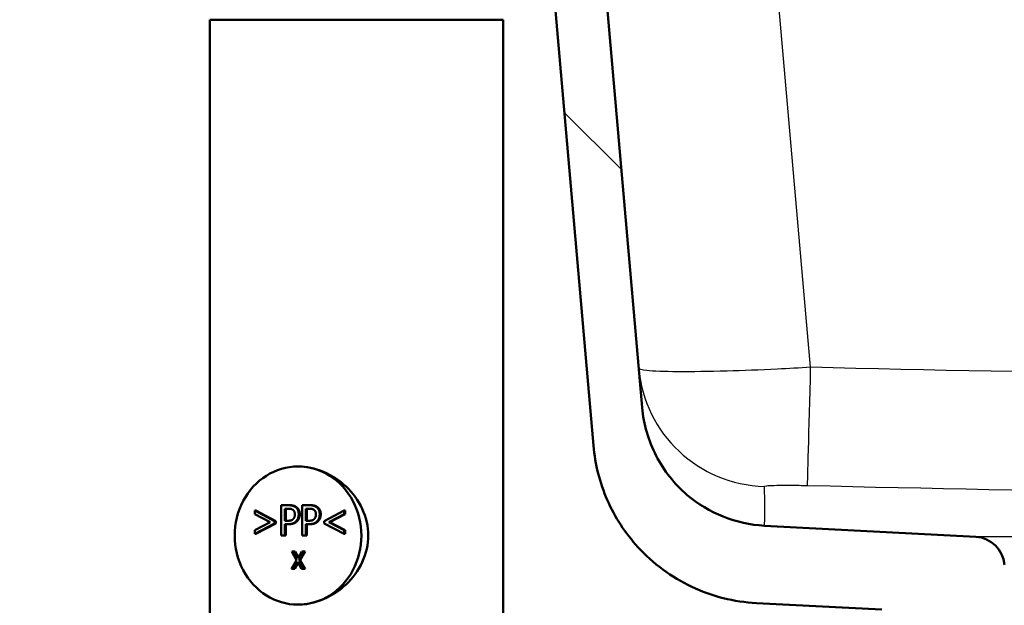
# Model space of a CAD drawing. Header units: millimetres. Extents: x 100 to 2000, y 93 to 2870.
# Tile 19 of 31: x 479 to 593, y 1556 to 1624. Entities that reach past the tile are written whole.
import ezdxf

# ---------------------------------------------------------------- set-up
doc = ezdxf.new("R2010")
doc.units = ezdxf.units.MM
doc.header["$LTSCALE"] = 10
for name, color, linetype, lineweight in [('Dimensions(ISO)', 7, 'Continuous', 25), ('Hatch', 7, 'Continuous', 9), ('Visible Edges(ISO)', 7, 'Continuous', 50), ('Visible Tangent Edges(ISO)', 7, 'Continuous', 25)]:
    doc.layers.add(name, color=color, linetype=linetype, lineweight=lineweight)
doc.styles.add('Text_3.5mm', font='arial.ttf', dxfattribs={"width": 0.9})
doc.dimstyles.new('KS-STANDARD', dxfattribs={"dimscale": 10, "dimtxt": 3.5, "dimasz": 2.5, "dimexe": 3.175, "dimexo": 0, "dimgap": 0.8, "dimtad": 1, "dimdec": 1, "dimrnd": 1e-08, "dimtxsty": 'Text_3.5mm', "dimcen": 0.09, "dimdle": 10, "dimclrd": 7, "dimclre": 7, "dimclrt": 7, "dimadec": 0, "dimazin": 2, "dimtfac": 0.714286, "dimtdec": 4, "dimtmove": 0, "dimatfit": 3, "dimfxl": 1, "dimtolj": 1, "dimlwd": 25, "dimlwe": 25, "dimarcsym": 0})

# ---------------------------------------------------------------- blocks, each defined once
blk = doc.blocks.new('*D11')
at = {"layer": 'Defpoints', "color": 0, "linetype": 'Continuous'}
for p in [(651.53, 2056.52), (400.13, 1764.24), (651.53, 1555.97)]:
    blk.add_point(p, dxfattribs=at)
at = {"layer": 'Dimensions(ISO)', "color": 7, "linetype": 'Continuous', "lineweight": 25}
for p, q in [((400.13, 1764.24), (400.13, 2088.27)), ((651.53, 1555.97), (651.53, 2088.27)), ((425.13, 2056.52), (626.53, 2056.52))]:
    blk.add_line(p, q, dxfattribs=at)
at = {"layer": 'Dimensions(ISO)', "color": 7, "linetype": 'Continuous'}
for points in [[(425.13, 2060.68), (425.13, 2052.35), (400.13, 2056.52)], [(626.53, 2060.68), (626.53, 2052.35), (651.53, 2056.52)]]:
    blk.add_solid(points, dxfattribs=at)
at = {"layer": 'Dimensions(ISO)', "color": 7, "linetype": 'Continuous', "lineweight": 25, "insert": (493.81, 2082.39), "char_height": 35, "attachment_point": 4, "style": 'Text_3.5mm'}
blk.add_mtext('\\A1;251', dxfattribs=at)

msp = doc.modelspace()

# ---------------------------------------------------------------- hatches: boundary and pattern name
at = {"layer": 'Hatch'}
h = msp.add_hatch(dxfattribs=at)
h.set_pattern_fill('ANSI31', color=256, scale=254, angle=90, style=0)
h.set_pattern_definition([(135, (0, 0), (-22.45064, -22.45064), [])])
edge = h.paths.add_edge_path()
edge.add_line((591.53, 1548.04), (606.86, 1548.04))
edge.add_line((606.86, 1548.04), (606.73, 1549.99))
edge.add_ellipse((606.43, 1548.82), major_axis=(1.2, -0.04), ratio=1, start_angle=77.607, end_angle=90)
edge.add_line((606.47, 1550.02), (594.51, 1550.44))
edge.add_ellipse((594.51, 1550.54), major_axis=(-0.0999, 0.0035), ratio=1, start_angle=0, end_angle=90, ccw=False)
edge.add_line((594.41, 1550.54), (594.43, 1550.94))
edge.add_ellipse((594.53, 1550.94), major_axis=(0.0035, 0.0999), ratio=1, start_angle=2, end_angle=90, ccw=False)
edge.add_line((594.53, 1551.04), (606.65, 1551.04))
edge.add_line((606.65, 1551.04), (606.58, 1552.05))
edge.add_ellipse((605.58, 1551.98), major_axis=(-0.07, 0.998), ratio=1, start_angle=270, end_angle=341)
edge.add_line((605.84, 1552.94), (595.8, 1555.64))
edge.add_ellipse((596.06, 1556.6), major_axis=(-0.966, 0.259), ratio=1, start_angle=54.5, end_angle=90, ccw=False)
edge.add_line((595.28, 1555.97), (593.62, 1557.98))
edge.add_ellipse((594.39, 1558.62), major_axis=(-0.636, 0.772), ratio=1, start_angle=54.5, end_angle=90, ccw=False)
edge.add_line((593.39, 1558.55), (593.25, 1560.65))
edge.add_ellipse((589.76, 1560.4), major_axis=(-0.24, 3.49), ratio=1, start_angle=270, end_angle=353)
edge.add_line((589.94, 1563.9), (565.46, 1565.18))
edge.add_spline(control_points=[(565.46, 1565.18), (563.83, 1565.27), (562.23, 1565.62), (559.19, 1566.83), (557.78, 1567.67), (555.04, 1570), (553.82, 1571.54), (552.03, 1575.01), (551.48, 1576.91), (551.31, 1578.85)], knot_values=[-2.152597, -2.152597, -2.152597, -2.152597, -1.662265, -1.662265, -1.171933, -1.171933, -0.585967, -0.585967, 0, 0, 0, 0], degree=3, periodic=0)
edge.add_line((551.31, 1578.85), (536.09, 1752.76))
edge.add_ellipse((534.6, 1752.63), major_axis=(-0.13, 1.49), ratio=1, start_angle=270, end_angle=354.5)
edge.add_line((534.61, 1754.13), (526.13, 1754.2))
edge.add_line((526.13, 1754.2), (517.17, 1754.28))
edge.add_line((517.17, 1754.28), (517.12, 1747.78))
edge.add_line((517.12, 1747.78), (518.83, 1747.77))
edge.add_ellipse((518.82, 1746.77), major_axis=(1, -0.009), ratio=1, start_angle=10, end_angle=90, ccw=False)
edge.add_line((519.81, 1746.93), (520.02, 1745.67))
edge.add_ellipse((520.51, 1745.75), major_axis=(0.083, -0.493), ratio=1, start_angle=270, end_angle=350)
edge.add_line((520.51, 1745.25), (526.65, 1745.2))
edge.add_ellipse((526.61, 1740.7), major_axis=(4.5, -0.04), ratio=1, start_angle=5.5, end_angle=90, ccw=False)
edge.add_line((531.09, 1741.09), (545.67, 1574.45))
edge.add_spline(control_points=[(545.67, 1574.45), (545.86, 1572.28), (546.4, 1570.15), (548.15, 1566.16), (549.35, 1564.32), (552.57, 1560.79), (554.69, 1559.22), (559.4, 1557), (561.95, 1556.35), (564.55, 1556.22)], knot_values=[-2.870129, -2.870129, -2.870129, -2.870129, -2.216354, -2.216354, -1.562578, -1.562578, -0.781289, -0.781289, 0, 0, 0, 0], degree=3, periodic=0)
edge.add_line((564.55, 1556.22), (579.05, 1555.46))
edge.add_ellipse((578.52, 1545.47), major_axis=(9.99, -0.52), ratio=1, start_angle=37.8602, end_angle=90, ccw=False)
edge.add_ellipse((594.94, 1556.9), major_axis=(5.72, -8.21), ratio=1, start_angle=270, end_angle=302.2923)
edge.add_ellipse((591.53, 1547.54), major_axis=(0.143, 0.479), ratio=1, start_angle=16.5598, end_angle=90, ccw=False)
edge = h.paths.add_edge_path()
edge.add_line((477.13, 1754.63), (468.64, 1754.71))
edge.add_ellipse((468.67, 1757.71), major_axis=(-3, 0.03), ratio=1, start_angle=5.5, end_angle=90, ccw=False)
edge.add_line((465.68, 1757.44), (465.25, 1762.37))
edge.add_ellipse((463.76, 1762.24), major_axis=(-0.13, 1.49), ratio=1, start_angle=270, end_angle=355)
edge.add_line((463.76, 1763.74), (448.63, 1763.74))
edge.add_line((448.63, 1763.74), (448.63, 1757.74))
edge.add_line((448.63, 1757.74), (450.13, 1757.74))
edge.add_line((450.13, 1757.74), (454.13, 1757.74))
edge.add_ellipse((454.13, 1756.74), major_axis=(1, 0), ratio=1, start_angle=0, end_angle=90, ccw=False)
edge.add_line((455.13, 1756.74), (455.13, 1746.79))
edge.add_line((455.13, 1746.79), (456.96, 1739.96))
edge.add_ellipse((459.86, 1740.74), major_axis=(0.78, -2.9), ratio=1, start_angle=270, end_angle=345)
edge.add_line((459.86, 1737.74), (462, 1737.74))
edge.add_ellipse((462, 1740.74), major_axis=(3, 0), ratio=1, start_angle=270, end_angle=345.7615)
edge.add_line((464.91, 1740), (465.59, 1742.68))
edge.add_ellipse((469.47, 1741.7), major_axis=(0.98, 3.88), ratio=1, start_angle=13.7385, end_angle=90, ccw=False)
edge.add_line((469.51, 1745.7), (482.59, 1745.58))
edge.add_ellipse((482.59, 1746.08), major_axis=(0.5, -0.004), ratio=1, start_angle=270, end_angle=350)
edge.add_line((483.09, 1745.99), (483.32, 1747.25))
edge.add_ellipse((484.3, 1747.07), major_axis=(0.182, 0.983), ratio=1, start_angle=10, end_angle=90, ccw=False)
edge.add_line((484.31, 1748.07), (486.02, 1748.05))
edge.add_line((486.02, 1748.05), (486.08, 1754.55))
edge.add_line((486.08, 1754.55), (477.13, 1754.63))
edge = h.paths.add_edge_path()
edge.add_line((706.56, 1548.04), (711.53, 1548.04))
edge.add_ellipse((711.53, 1547.54), major_axis=(0.5, 0), ratio=1, start_angle=16.5598, end_angle=90, ccw=False)
edge.add_ellipse((708.13, 1556.9), major_axis=(9.22, 3.88), ratio=1, start_angle=270, end_angle=302.2923)
edge.add_ellipse((724.54, 1545.47), major_axis=(5.72, 8.21), ratio=1, start_angle=37.8602, end_angle=90, ccw=False)
edge.add_line((724.02, 1555.46), (906.49, 1565.02))
edge.add_spline(control_points=[(906.49, 1565.02), (908.66, 1565.13), (910.81, 1565.6), (914.86, 1567.21), (916.74, 1568.34), (920.38, 1571.44), (922.02, 1573.5), (924.41, 1578.13), (925.14, 1580.65), (925.36, 1583.25)], knot_values=[-2.870129, -2.870129, -2.870129, -2.870129, -2.216354, -2.216354, -1.562578, -1.562578, -0.781289, -0.781289, 0, 0, 0, 0], degree=3, periodic=0)
edge.add_line((925.36, 1583.25), (936.48, 1710.27))
edge.add_ellipse((1036.1, 1701.55), major_axis=(8.72, 99.62), ratio=1, start_angle=77, end_angle=90, ccw=False)
edge.add_line((940.99, 1732.45), (942.54, 1737.24))
edge.add_ellipse((923.52, 1743.42), major_axis=(6.18, 19.02), ratio=1, start_angle=270, end_angle=273)
edge.add_line((942.84, 1738.24), (945.13, 1746.79))
edge.add_line((945.13, 1746.79), (945.13, 1756.74))
edge.add_ellipse((946.13, 1756.74), major_axis=(0, 1), ratio=1, start_angle=0, end_angle=90, ccw=False)
edge.add_line((946.13, 1757.74), (950.13, 1757.74))
edge.add_line((950.13, 1757.74), (951.63, 1757.74))
edge.add_line((951.63, 1757.74), (951.63, 1763.74))
edge.add_line((951.63, 1763.74), (936.51, 1763.74))
edge.add_ellipse((936.51, 1762.24), major_axis=(-1.5, 0), ratio=1, start_angle=270, end_angle=355)
edge.add_line((935.01, 1762.37), (919.73, 1587.66))
edge.add_spline(control_points=[(919.73, 1587.66), (919.58, 1586.03), (919.18, 1584.43), (917.86, 1581.44), (916.97, 1580.06), (914.55, 1577.41), (912.96, 1576.24), (909.43, 1574.57), (907.52, 1574.09), (905.57, 1573.98)], knot_values=[-2.152597, -2.152597, -2.152597, -2.152597, -1.662265, -1.662265, -1.171933, -1.171933, -0.585967, -0.585967, 0, 0, 0, 0], degree=3, periodic=0)
edge.add_line((905.57, 1573.98), (713.12, 1563.9))
edge.add_ellipse((713.31, 1560.4), major_axis=(-3.5, -0.18), ratio=1, start_angle=270, end_angle=353)
edge.add_line((709.82, 1560.65), (709.67, 1558.55))
edge.add_ellipse((708.67, 1558.62), major_axis=(-0.07, -0.998), ratio=1, start_angle=54.5, end_angle=90, ccw=False)
edge.add_line((709.44, 1557.98), (707.78, 1555.97))
edge.add_ellipse((707.01, 1556.6), major_axis=(-0.636, -0.772), ratio=1, start_angle=54.5, end_angle=90, ccw=False)
edge.add_line((707.27, 1555.64), (697.22, 1552.94))
edge.add_ellipse((697.48, 1551.98), major_axis=(-0.966, -0.259), ratio=1, start_angle=270, end_angle=341)
edge.add_line((696.48, 1552.05), (696.41, 1551.04))
edge.add_line((696.41, 1551.04), (708.54, 1551.04))
edge.add_ellipse((708.54, 1550.94), major_axis=(0.1, 0), ratio=1, start_angle=2, end_angle=90, ccw=False)
edge.add_line((708.64, 1550.94), (708.65, 1550.54))
edge.add_ellipse((708.55, 1550.54), major_axis=(0.0035, -0.0999), ratio=1, start_angle=0, end_angle=90, ccw=False)
edge.add_line((708.55, 1550.44), (696.59, 1550.02))
edge.add_ellipse((696.64, 1548.82), major_axis=(1.16, 0.3), ratio=1, start_angle=77.607, end_angle=90)
edge.add_line((696.34, 1549.99), (696.2, 1548.04))
edge.add_line((696.2, 1548.04), (706.56, 1548.04))

# ---------------------------------------------------------------- linework, layer by layer
at = {"layer": 'Visible Edges(ISO)'}
for p, q in [((551.31, 1578.85), (536.09, 1752.76)), ((531.09, 1741.09), (545.67, 1574.45)), ((501.23, 1623.74), (535.23, 1623.74)), ((501.23, 1623.74), (501.23, 1547.04)), ((535.23, 1623.74), (535.23, 1547.04)), ((506.44, 1566.51), (506.44, 1566.93)), ((506.56, 1566.93), (506.44, 1566.93)), ((506.44, 1566.93), (508.75, 1565.72)), ((506.56, 1566.93), (508.87, 1565.72)), ((509.51, 1564.05), (509.51, 1567.55)), ((509.51, 1567.55), (510.32, 1567.55)), ((509.94, 1565.75), (509.94, 1567.15)), ((509.94, 1567.15), (510.29, 1567.15)), ((510.06, 1567.15), (510.06, 1565.75)), ((510.44, 1567.55), (510.32, 1567.55)), ((511.95, 1564.05), (511.95, 1567.55)), ((511.95, 1567.55), (512.75, 1567.55)), ((512.37, 1565.75), (512.37, 1567.15)), ((512.37, 1567.15), (512.73, 1567.15)), ((512.49, 1567.15), (512.49, 1565.75)), ((512.87, 1567.55), (512.75, 1567.55)), ((514.49, 1565.72), (516.81, 1566.93)), ((516.92, 1566.93), (516.81, 1566.93)), ((516.81, 1566.93), (516.81, 1566.51)), ((516.92, 1566.93), (516.92, 1566.51)), ((508.23, 1565.58), (506.44, 1566.51)), ((506.44, 1564.65), (508.23, 1565.58)), ((508.87, 1565.72), (508.75, 1565.72)), ((508.75, 1565.72), (508.75, 1565.44)), ((508.87, 1565.72), (508.87, 1565.44)), ((510.23, 1565.75), (509.94, 1565.75)), ((512.66, 1565.75), (512.37, 1565.75)), ((514.49, 1565.44), (514.49, 1565.72)), ((516.81, 1566.51), (515.01, 1565.58)), ((515.13, 1565.58), (515.01, 1565.58)), ((515.01, 1565.58), (516.81, 1564.65)), ((516.92, 1566.51), (515.13, 1565.58)), ((515.13, 1565.58), (516.92, 1564.65)), ((516.92, 1566.51), (516.81, 1566.51)), ((508.75, 1565.44), (506.44, 1564.24)), ((506.44, 1564.24), (506.44, 1564.65)), ((508.87, 1565.44), (506.56, 1564.24)), ((508.87, 1565.44), (508.75, 1565.44)), ((510.3, 1565.36), (509.94, 1565.36)), ((509.94, 1565.36), (509.94, 1564.05)), ((510.06, 1565.36), (510.06, 1564.05)), ((510.42, 1565.36), (510.3, 1565.36)), ((512.73, 1565.36), (512.37, 1565.36)), ((512.37, 1565.36), (512.37, 1564.05)), ((512.49, 1565.36), (512.49, 1564.05)), ((512.85, 1565.36), (512.73, 1565.36)), ((516.81, 1564.24), (514.49, 1565.44)), ((516.92, 1564.65), (516.81, 1564.65)), ((516.81, 1564.65), (516.81, 1564.24)), ((516.92, 1564.65), (516.92, 1564.24)), ((589.94, 1563.9), (565.46, 1565.18)), ((506.56, 1564.24), (506.44, 1564.24)), ((509.94, 1564.05), (509.51, 1564.05)), ((510.06, 1564.05), (509.94, 1564.05)), ((512.37, 1564.05), (511.95, 1564.05)), ((512.49, 1564.05), (512.37, 1564.05)), ((516.92, 1564.24), (516.81, 1564.24)), ((511.29, 1561.18), (510.73, 1562.18)), ((510.73, 1562.18), (511.01, 1562.18)), ((511.13, 1562.18), (511.01, 1562.18)), ((511.01, 1562.18), (511.44, 1561.4)), ((511.13, 1562.18), (511.5, 1561.5)), ((511.44, 1561.4), (511.89, 1562.18)), ((512.15, 1562.18), (511.58, 1561.19)), ((512.27, 1562.18), (511.7, 1561.19)), ((511.89, 1562.18), (512.15, 1562.18)), ((512.27, 1562.18), (512.15, 1562.18)), ((510.71, 1560.18), (511.29, 1561.18)), ((511.43, 1560.98), (510.97, 1560.18)), ((511.87, 1560.18), (511.43, 1560.98)), ((511.7, 1561.19), (511.58, 1561.19)), ((511.58, 1561.19), (512.15, 1560.18)), ((511.7, 1561.19), (512.27, 1560.18)), ((510.97, 1560.18), (510.71, 1560.18)), ((511.09, 1560.18), (510.97, 1560.18)), ((511.49, 1560.87), (511.09, 1560.18)), ((512.15, 1560.18), (511.87, 1560.18)), ((512.27, 1560.18), (512.15, 1560.18)), ((564.55, 1556.22), (579.05, 1555.46))]:
    msp.add_line(p, q, dxfattribs=at)
msp.add_arc((589.76, 1560.4), 3.5, 4, 87, dxfattribs=at)
for major_axis in [(0, 8), (0, -8)]:
    msp.add_ellipse((511.46, 1564.04), major_axis=major_axis, ratio=0.917216, start_param=0, end_param=3.141593, dxfattribs=at)
for points, knots in [([(565.46, 1565.18), (563.83, 1565.27), (562.23, 1565.62), (559.19, 1566.83), (557.78, 1567.67), (555.04, 1570), (553.82, 1571.54), (552.03, 1575.01), (551.48, 1576.91), (551.31, 1578.85)], [-2.152597, -2.152597, -2.152597, -2.152597, -1.662265, -1.662265, -1.171933, -1.171933, -0.585967, -0.585967, 0, 0, 0, 0]), ([(545.67, 1574.45), (545.86, 1572.28), (546.4, 1570.15), (548.15, 1566.16), (549.35, 1564.32), (552.57, 1560.79), (554.69, 1559.22), (559.4, 1557), (561.95, 1556.35), (564.55, 1556.22)], [-2.870129, -2.870129, -2.870129, -2.870129, -2.216354, -2.216354, -1.562578, -1.562578, -0.781289, -0.781289, 0, 0, 0, 0]), ([(511.46, 1572.04), (512.39, 1572.04), (513.42, 1571.84), (515.37, 1571.02), (516.29, 1570.4), (517.77, 1569), (518.44, 1568.11), (519.35, 1566.15), (519.59, 1565.07), (519.59, 1564.04)], [3.680585, 3.680585, 3.680585, 3.680585, 3.986983, 3.986983, 4.29338, 4.29338, 4.600414, 4.600414, 4.907447, 4.907447, 4.907447, 4.907447]), ([(519.59, 1564.04), (519.59, 1563.02), (519.35, 1561.94), (518.44, 1559.98), (517.77, 1559.09), (516.29, 1557.69), (515.37, 1557.07), (513.42, 1556.25), (512.39, 1556.04), (511.46, 1556.04)], [0, 0, 0, 0, 0.307033, 0.307033, 0.614067, 0.614067, 0.920464, 0.920464, 1.226862, 1.226862, 1.226862, 1.226862])]:
    msp.add_open_spline(points, degree=3, knots=knots, dxfattribs=at)
for points in [[(510.29, 1567.15), (510.49, 1567.15), (510.76, 1567.09), (510.86, 1567.02)], [(510.32, 1567.55), (510.6, 1567.55), (511, 1567.45), (511.16, 1567.33)], [(510.44, 1567.55), (510.72, 1567.55), (511.12, 1567.45), (511.28, 1567.33)], [(510.86, 1567.02), (510.98, 1566.93), (511.09, 1566.66), (511.09, 1566.48)], [(511.16, 1567.33), (511.34, 1567.2), (511.54, 1566.79), (511.54, 1566.5)], [(511.28, 1567.33), (511.46, 1567.2), (511.66, 1566.79), (511.66, 1566.5)], [(512.73, 1567.15), (512.93, 1567.15), (513.2, 1567.09), (513.3, 1567.02)], [(512.75, 1567.55), (513.04, 1567.55), (513.44, 1567.45), (513.59, 1567.33)], [(512.87, 1567.55), (513.16, 1567.55), (513.56, 1567.45), (513.71, 1567.33)], [(513.3, 1567.02), (513.42, 1566.93), (513.53, 1566.66), (513.53, 1566.48)], [(513.59, 1567.33), (513.77, 1567.2), (513.97, 1566.79), (513.97, 1566.5)], [(513.71, 1567.33), (513.89, 1567.2), (514.09, 1566.79), (514.09, 1566.5)], [(510.91, 1565.96), (510.81, 1565.84), (510.49, 1565.75), (510.23, 1565.75)], [(511.26, 1565.72), (511.09, 1565.54), (510.64, 1565.36), (510.3, 1565.36)], [(511.38, 1565.72), (511.21, 1565.54), (510.76, 1565.36), (510.42, 1565.36)], [(511.09, 1566.48), (511.09, 1566.31), (511.01, 1566.07), (510.91, 1565.96)], [(511.54, 1566.5), (511.54, 1566.27), (511.39, 1565.86), (511.26, 1565.72)], [(511.66, 1566.5), (511.66, 1566.27), (511.51, 1565.86), (511.38, 1565.72)], [(513.35, 1565.96), (513.24, 1565.84), (512.92, 1565.75), (512.66, 1565.75)], [(513.69, 1565.72), (513.53, 1565.54), (513.08, 1565.36), (512.73, 1565.36)], [(513.81, 1565.72), (513.65, 1565.54), (513.2, 1565.36), (512.85, 1565.36)], [(513.53, 1566.48), (513.53, 1566.31), (513.44, 1566.07), (513.35, 1565.96)], [(513.97, 1566.5), (513.97, 1566.27), (513.83, 1565.86), (513.69, 1565.72)], [(514.09, 1566.5), (514.09, 1566.27), (513.95, 1565.86), (513.81, 1565.72)]]:
    msp.add_open_spline(points, degree=2, dxfattribs=at)
at = {"layer": 'Visible Tangent Edges(ISO)'}
for p, q in [((570.82, 1583.51), (555.67, 1756.68)), ((511.28, 1567.33), (511.16, 1567.33)), ((513.71, 1567.33), (513.59, 1567.33)), ((511.38, 1565.72), (511.26, 1565.72)), ((511.66, 1566.5), (511.54, 1566.5)), ((513.81, 1565.72), (513.69, 1565.72)), ((514.09, 1566.5), (513.97, 1566.5)), ((597.05, 1563.9), (589.94, 1563.9))]:
    msp.add_line(p, q, dxfattribs=at)
for centre, major_axis, ratio, start_param, end_param in [((565.85, 1584.71), (-14.94, -1.31), 0.998956, 0, 1.457568), ((570.82, 1584.82), (-0.37, -15), 0.002133, 0.046391, 1.483556)]:
    msp.add_ellipse(centre, major_axis=major_axis, ratio=ratio, start_param=start_param, end_param=end_param, dxfattribs=at)
for points, knots in [([(899.98, 1589.73), (863.21, 1588.09), (826.43, 1586.53), (771.58, 1584.61), (753.52, 1584.04), (708.48, 1582.91), (681.49, 1582.49), (626.61, 1582.44), (598.71, 1582.83), (570.82, 1583.51)], [-32.929699, -32.929699, -32.929699, -32.929699, -21.886355, -21.886355, -16.46485, -16.46485, -8.369128, -8.369128, 0, 0, 0, 0]), ([(570.82, 1583.51), (569.53, 1583.43), (568.24, 1583.36), (564.94, 1583.2), (562.98, 1583.13), (558.99, 1583.01), (557.05, 1582.99), (553.85, 1583.01), (552.62, 1583.05), (551.24, 1583.21), (550.92, 1583.3), (550.91, 1583.41)], [0, 0, 0, 0, 0.0974604, 0.0974604, 0.2533969, 0.2533969, 0.440091, 0.440091, 0.6307391, 0.6307391, 0.7837665, 0.7837665, 0.7837665, 0.7837665]), ([(570.46, 1569.84), (598.45, 1569.16), (626.48, 1568.77), (681.64, 1568.82), (708.76, 1569.24), (753.96, 1570.37), (772.07, 1570.94), (827.03, 1572.86), (863.85, 1574.41), (900.65, 1576.05)], [0, 0, 0, 0, 8.369128, 8.369128, 16.46485, 16.46485, 21.886355, 21.886355, 32.929699, 32.929699, 32.929699, 32.929699]), ([(565.46, 1569.73), (565.46, 1569.76), (565.54, 1569.78), (565.88, 1569.82), (566.19, 1569.84), (566.99, 1569.86), (567.48, 1569.87), (568.48, 1569.87), (568.98, 1569.86), (569.81, 1569.85), (570.13, 1569.84), (570.46, 1569.84)], [-0.7837665, -0.7837665, -0.7837665, -0.7837665, -0.6307391, -0.6307391, -0.440091, -0.440091, -0.2533969, -0.2533969, -0.0974604, -0.0974604, 0, 0, 0, 0]), ([(565.46, 1565.18), (565.46, 1565.18), (565.46, 1565.18), (565.46, 1565.18), (565.48, 1565.38), (565.52, 1566.03), (565.53, 1566.45), (565.53, 1567.74), (565.51, 1568.71), (565.46, 1569.73)], [14.938194, 14.938194, 14.938194, 14.938194, 14.938195, 14.938195, 19.253412, 19.253412, 23.148003, 23.148003, 29.87639, 29.87639, 29.87639, 29.87639])]:
    msp.add_open_spline(points, degree=3, knots=knots, dxfattribs=at)

# ---------------------------------------------------------------- dimensions: what is measured, and where the dimension line sits
at = {"layer": 'Dimensions(ISO)', "color": 7, "linetype": 'Continuous', "lineweight": 25}
dim = msp.add_linear_dim(base=(651.53, 2056.52), p1=(400.13, 1764.24), p2=(651.53, 1555.97), angle=180, dimstyle='KS-STANDARD', override={"dimgap": 0.8, "dimdec": 0, "dimtol": 0, "dimlim": 0, "dimtp": 0, "dimtm": 0, "dimtdec": 0, "dimtofl": 0, "dimatfit": 1}, dxfattribs=at)
dim.commit()
dim.dimension.update_dxf_attribs({"geometry": '*D11', "text_midpoint": (525.83, 2056.52), "dimtype": 160})

doc.saveas('drawing.dxf')
